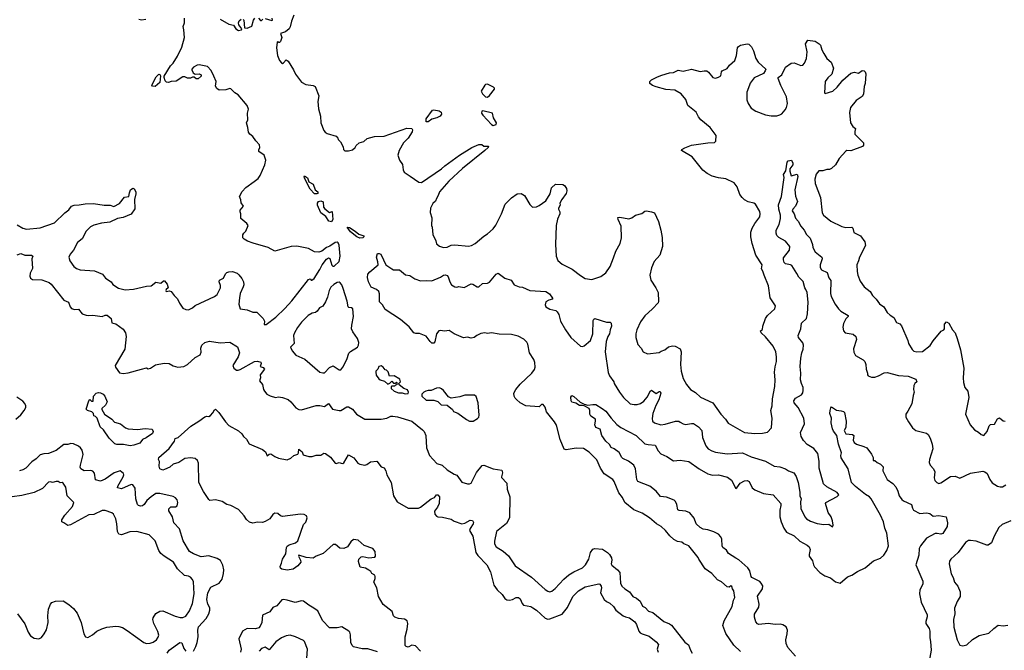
# Model space of a CAD drawing. Extents: x 2086813 to 2278017, y 548126 to 753336.
# Tile 72 of 256: x 2167653 to 2177928, y 610025 to 616599. Entities that reach past the tile are written whole.
import ezdxf

# ---------------------------------------------------------------- set-up
doc = ezdxf.new("R2010")
doc.units = 0

msp = doc.modelspace()

# ---------------------------------------------------------------- linework, layer by layer
at = {"layer": '0CON10XD'}
for points in [[(2167625, 614461), (2167685, 614426), (2167725, 614414), (2167865, 614430), (2168015, 614482), (2168123, 614587), (2168165, 614618), (2168194, 614655), (2168223, 614665), (2168275, 614668), (2168335, 614680), (2168423, 614683), (2168534, 614666), (2168596, 614666), (2168635, 614653), (2168695, 614684), (2168745, 614748), (2168793, 614757), (2168798, 614795), (2168810, 614825), (2168835, 614842), (2168848, 614835), (2168864, 614805), (2168866, 614784), (2168852, 614725), (2168853, 614627), (2168815, 614573), (2168734, 614536), (2168675, 614527), (2168595, 614489), (2168505, 614477), (2168425, 614456), (2168391, 614439), (2168346, 614395), (2168306, 614315), (2168255, 614276), (2168215, 614196), (2168178, 614155), (2168166, 614125), (2168176, 614085), (2168217, 614025), (2168244, 614004), (2168285, 613992), (2168435, 613982), (2168516, 613946), (2168550, 613905), (2168607, 613867), (2168625, 613840), (2168685, 613801), (2168755, 613784), (2168839, 613789), (2168975, 613822), (2169025, 613826), (2169075, 613863), (2169125, 613851), (2169155, 613878), (2169165, 613878), (2169191, 613841), (2169202, 613805), (2169180, 613785), (2169177, 613775), (2169183, 613765), (2169215, 613771), (2169235, 613767), (2169264, 613724), (2169300, 613690), (2169321, 613645), (2169355, 613593), (2169385, 613578), (2169415, 613576), (2169455, 613594), (2169485, 613619), (2169685, 613714), (2169714, 613735), (2169748, 613805), (2169748, 613828), (2169735, 613865), (2169739, 613885), (2169779, 613905), (2169801, 613949), (2169815, 613962), (2169835, 613971), (2169874, 613974), (2169922, 613955), (2169940, 613940), (2169971, 613901), (2169987, 613865), (2169991, 613835), (2169986, 613815), (2169954, 613745), (2169945, 613700), (2169938, 613635), (2169953, 613583), (2170026, 613576), (2170085, 613549), (2170129, 613549), (2170195, 613484), (2170207, 613455), (2170205, 613420), (2170225, 613421), (2170325, 613499), (2170421, 613589), (2170492, 613668), (2170665, 613889), (2170685, 613897), (2170695, 613882), (2170703, 613883), (2170725, 613902), (2170784, 613995), (2170809, 614045), (2170855, 614102), (2170875, 614115), (2170891, 614111), (2170910, 614040), (2170921, 614031), (2170935, 614031), (2170985, 614077), (2170996, 614134), (2170985, 614248), (2170975, 614273), (2170965, 614280), (2170945, 614276), (2170891, 614239), (2170855, 614224), (2170805, 614187), (2170775, 614176), (2170729, 614179), (2170665, 614214), (2170545, 614239), (2170485, 614234), (2170315, 614186), (2170245, 614224), (2170088, 614268), (2170030, 614290), (2169995, 614312), (2169982, 614325), (2169982, 614355), (2169992, 614375), (2170012, 614395), (2170037, 614453), (2170023, 614473), (2169962, 614525), (2169962, 614575), (2169952, 614595), (2169952, 614615), (2169987, 614655), (2169965, 614690), (2169962, 614722), (2169948, 614755), (2169975, 614808), (2170012, 614848), (2170099, 614911), (2170140, 614945), (2170163, 614975), (2170211, 615085), (2170220, 615135), (2170205, 615185), (2170148, 615225), (2170148, 615242), (2170158, 615268), (2170154, 615295), (2170116, 615335), (2170085, 615382), (2170055, 615404), (2170040, 615425), (2170034, 615474), (2170018, 615525), (2170033, 615555), (2170031, 615625), (2170042, 615665), (2170028, 615705), (2169934, 615815), (2169898, 615838), (2169855, 615877), (2169845, 615881), (2169805, 615868), (2169736, 615866), (2169710, 615880), (2169697, 615905), (2169703, 615953), (2169680, 616010), (2169651, 616071), (2169611, 616111), (2169525, 616130), (2169504, 616126), (2169466, 616104), (2169450, 616085), (2169449, 616075), (2169464, 616044), (2169485, 616032), (2169526, 616036), (2169548, 616025), (2169545, 616010), (2169515, 615982), (2169495, 615982), (2169475, 616000), (2169455, 616000), (2169435, 615988), (2169405, 615988), (2169375, 616003), (2169355, 616004), (2169285, 615957), (2169234, 615956), (2169205, 615944), (2169185, 615948), (2169171, 615961), (2169159, 615995), (2169159, 616011), (2169225, 616118), (2169254, 616146), (2169300, 616220), (2169346, 616314), (2169371, 616415), (2169367, 616495), (2169358, 616528), (2169372, 616568), (2169374, 616615)], [(2168968, 616602), (2168925, 616594), (2168895, 616602)], [(2169745, 616603), (2169835, 616553), (2169885, 616543), (2169907, 616505), (2169935, 616486), (2169967, 616495), (2169972, 616505), (2169941, 616545), (2169936, 616565), (2169944, 616586), (2169965, 616603)], [(2169985, 616602), (2169992, 616595), (2169998, 616515), (2170025, 616509), (2170075, 616530), (2170091, 616595), (2170108, 616615)], [(2170144, 616614), (2170165, 616592), (2170175, 616590), (2170190, 616605)], [(2170215, 616613), (2170285, 616590), (2170290, 616595), (2170286, 616616)], [(2170513, 616645), (2170488, 616585), (2170475, 616523), (2170464, 616505), (2170427, 616473), (2170374, 616456), (2170387, 616415), (2170375, 616370), (2170365, 616360), (2170355, 616360), (2170345, 616370), (2170340, 616365), (2170334, 616305), (2170344, 616225), (2170364, 616174), (2170385, 616148), (2170395, 616143), (2170405, 616148), (2170435, 616180), (2170455, 616168), (2170511, 616075), (2170531, 616031), (2170595, 615947), (2170638, 615925), (2170715, 615914), (2170735, 615901), (2170776, 615805), (2170764, 615745), (2170770, 615670), (2170792, 615595), (2170794, 615525), (2170826, 615445), (2170842, 615425), (2170863, 615413), (2170957, 615385), (2170972, 615365), (2170975, 615350), (2171000, 615325), (2171028, 615275), (2171032, 615245), (2171045, 615233), (2171085, 615233), (2171126, 615244), (2171152, 615265), (2171165, 615288), (2171194, 615316), (2171245, 615330), (2171278, 615362), (2171355, 615380), (2171455, 615386), (2171693, 615467), (2171746, 615466), (2171752, 615452), (2171749, 615431), (2171708, 615365), (2171659, 615315), (2171612, 615235), (2171599, 615185), (2171616, 615136), (2171648, 615088), (2171654, 615034), (2171665, 615010), (2171729, 614969), (2171818, 614905), (2171845, 614902), (2172056, 615044), (2172091, 615075), (2172243, 615185), (2172371, 615265), (2172445, 615297), (2172477, 615297), (2172495, 615280), (2172545, 615280), (2172540, 615265), (2172507, 615235), (2172273, 615047), (2172131, 614915), (2172033, 614805), (2172021, 614765), (2172004, 614734), (2171992, 614708), (2171965, 614683), (2171940, 614635), (2171935, 614590), (2171952, 614535), (2171949, 614455), (2171956, 614435), (2171965, 614360), (2171994, 614295), (2172002, 614262), (2172035, 614237), (2172075, 614224), (2172112, 614228), (2172155, 614250), (2172195, 614252), (2172335, 614237), (2172366, 614244), (2172405, 614266), (2172495, 614343), (2172534, 614366), (2172595, 614417), (2172623, 614457), (2172681, 614575), (2172718, 614675), (2172785, 614741), (2172845, 614783), (2172885, 614786), (2172922, 614765), (2172975, 614674), (2173005, 614646), (2173045, 614647), (2173075, 614662), (2173145, 614709), (2173188, 614785), (2173204, 614845), (2173245, 614886), (2173322, 614882), (2173339, 614869), (2173359, 614839), (2173362, 614815), (2173354, 614786), (2173309, 614725), (2173291, 614685), (2173292, 614665), (2173276, 614635), (2173274, 614625), (2173288, 614595), (2173289, 614575), (2173265, 614518), (2173250, 614455), (2173244, 614255), (2173250, 614135), (2173270, 614090), (2173315, 614051), (2173419, 613999), (2173505, 613931), (2173555, 613900), (2173625, 613891), (2173718, 613922), (2173770, 613960), (2173815, 614025), (2173849, 614115), (2173874, 614186), (2173918, 614265), (2173934, 614325), (2173928, 614448), (2173897, 614515), (2173894, 614536), (2173915, 614540), (2174008, 614522), (2174042, 614535), (2174078, 614562), (2174145, 614577), (2174178, 614602), (2174194, 614606), (2174247, 614597), (2174276, 614585), (2174319, 614495), (2174343, 614405), (2174357, 614327), (2174360, 614235), (2174332, 614145), (2174275, 614078), (2174245, 614012), (2174230, 613935), (2174239, 613885), (2174291, 613805), (2174314, 613755), (2174320, 613660), (2174315, 613647), (2174257, 613583), (2174175, 613512), (2174130, 613450), (2174094, 613366), (2174084, 613325), (2174084, 613285), (2174104, 613214), (2174137, 613175), (2174160, 613135), (2174205, 613117), (2174325, 613129), (2174348, 613145), (2174385, 613159), (2174423, 613187), (2174465, 613198), (2174493, 613195), (2174545, 613166), (2174557, 613137), (2174550, 613005), (2174556, 612935), (2174575, 612858), (2174612, 612795), (2174653, 612743), (2174705, 612712), (2174756, 612665), (2174885, 612604), (2174968, 612485), (2175019, 612435), (2175045, 612392), (2175215, 612296), (2175325, 612286), (2175405, 612290), (2175455, 612300), (2175499, 612345), (2175506, 612444), (2175490, 612525), (2175504, 612575), (2175508, 612645), (2175534, 612774), (2175536, 612844), (2175529, 612925), (2175535, 612980), (2175551, 613035), (2175552, 613085), (2175542, 613135), (2175517, 613197), (2175434, 613294), (2175391, 613335), (2175382, 613355), (2175405, 613370), (2175406, 613405), (2175434, 613485), (2175455, 613515), (2175534, 613585), (2175541, 613615), (2175485, 613698), (2175468, 613825), (2175422, 613935), (2175409, 613979), (2175395, 614000), (2175400, 614045), (2175334, 614145), (2175297, 614265), (2175284, 614334), (2175284, 614385), (2175297, 614425), (2175325, 614476), (2175376, 614545), (2175381, 614575), (2175375, 614600), (2175332, 614675), (2175315, 614687), (2175255, 614701), (2175215, 614721), (2175191, 614745), (2175168, 614778), (2175140, 614855), (2175107, 614897), (2175020, 614940), (2174945, 614950), (2174879, 614969), (2174826, 614996), (2174781, 615031), (2174671, 615171), (2174558, 615235), (2174563, 615245), (2174595, 615264), (2174665, 615290), (2174835, 615317), (2174902, 615318), (2174917, 615333), (2174922, 615392), (2174858, 615475), (2174760, 615555), (2174736, 615586), (2174713, 615635), (2174626, 615706), (2174605, 615768), (2174557, 615827), (2174490, 615865), (2174395, 615872), (2174295, 615898), (2174255, 615914), (2174227, 615935), (2174228, 615955), (2174245, 615971), (2174308, 616005), (2174355, 616020), (2174435, 616046), (2174475, 616050), (2174525, 616072), (2174575, 616064), (2174665, 616082), (2174755, 616058), (2174795, 616067), (2174825, 616067), (2174842, 616052), (2174885, 615996), (2174915, 615991), (2174945, 615999), (2174968, 616015), (2174976, 616055), (2174984, 616065), (2175035, 616089), (2175061, 616125), (2175116, 616175), (2175133, 616227), (2175145, 616305), (2175155, 616321), (2175176, 616335), (2175245, 616349), (2175263, 616343), (2175291, 616315), (2175311, 616275), (2175334, 616194), (2175360, 616155), (2175438, 616085), (2175432, 616065), (2175415, 616038), (2175318, 615992), (2175275, 615937), (2175268, 615918), (2175241, 615845), (2175242, 615765), (2175254, 615724), (2175287, 615677), (2175335, 615644), (2175435, 615608), (2175495, 615596), (2175555, 615598), (2175585, 615606), (2175605, 615617), (2175642, 615658), (2175656, 615685), (2175664, 615726), (2175656, 615795), (2175595, 615912), (2175568, 615985), (2175568, 615995), (2175607, 616025), (2175643, 616105), (2175705, 616147), (2175735, 616148), (2175805, 616122), (2175824, 616126), (2175842, 616145), (2175864, 616195), (2175870, 616265), (2175853, 616347), (2175876, 616384), (2175955, 616376), (2175995, 616349), (2176009, 616335), (2176023, 616285), (2176044, 616245), (2176075, 616196), (2176121, 616155), (2176144, 616095), (2176129, 616031), (2176085, 615992), (2176057, 615955), (2176050, 615835), (2176058, 615828), (2176137, 615853), (2176185, 615897), (2176241, 615969), (2176325, 616041), (2176365, 616052), (2176405, 616042), (2176445, 616071), (2176465, 616066), (2176476, 616055), (2176482, 616035), (2176477, 615935), (2176466, 615904), (2176457, 615823), (2176445, 615800), (2176382, 615758), (2176322, 615685), (2176313, 615633), (2176321, 615525), (2176346, 615486), (2176376, 615465), (2176367, 615433), (2176368, 615405), (2176457, 615315), (2176459, 615291), (2176448, 615278), (2176325, 615233), (2176285, 615237), (2176275, 615230), (2176205, 615152), (2176167, 615085), (2176125, 615047), (2176105, 615037), (2176075, 615037), (2176035, 615024), (2175993, 615025), (2175965, 614988), (2175950, 614935), (2175953, 614893), (2176009, 614745), (2176028, 614585), (2176041, 614561), (2176119, 614499), (2176233, 614443), (2176275, 614431), (2176336, 614436), (2176348, 614425), (2176359, 614379), (2176427, 614345), (2176472, 614282), (2176478, 614245), (2176415, 614125), (2176407, 614085), (2176389, 614045), (2176391, 613975), (2176399, 613935), (2176423, 613873), (2176466, 613815), (2176528, 613765), (2176552, 613725), (2176591, 613685), (2176625, 613636), (2176672, 613605), (2176705, 613547), (2176735, 613518), (2176774, 613494), (2176802, 613442), (2176837, 613427), (2176855, 613407), (2176921, 613255), (2176926, 613225), (2176965, 613161), (2176984, 613144), (2177015, 613136), (2177075, 613141), (2177155, 613201), (2177185, 613252), (2177267, 613353), (2177298, 613365), (2177302, 613375), (2177302, 613425), (2177325, 613450), (2177348, 613435), (2177386, 613366), (2177413, 613333), (2177436, 613275), (2177469, 613159)], [(2169065, 615901), (2169040, 615905), (2169032, 615915), (2169078, 616005), (2169105, 616032), (2169116, 616026), (2169123, 616013), (2169114, 615946), (2169065, 615901)], [(2172535, 615792), (2172555, 615808), (2172607, 615875), (2172607, 615885), (2172598, 615895), (2172535, 615928), (2172515, 615923), (2172507, 615915), (2172468, 615855), (2172482, 615825), (2172512, 615795), (2172535, 615792)], [(2171893, 615533), (2171896, 615565), (2171961, 615655), (2171975, 615661), (2172030, 615650), (2172052, 615635), (2172056, 615615), (2172041, 615595), (2172005, 615576), (2171955, 615563), (2171915, 615534), (2171893, 615533)], [(2172595, 615496), (2172625, 615505), (2172630, 615525), (2172597, 615575), (2172585, 615623), (2172485, 615649), (2172474, 615646), (2172473, 615625), (2172486, 615605), (2172575, 615507), (2172595, 615496)], [(2175175, 610014), (2175105, 610079), (2175020, 610200), (2174992, 610285), (2175005, 610333), (2175088, 610482), (2175101, 610549), (2175116, 610575), (2175106, 610645), (2175091, 610665), (2175085, 610690), (2175075, 610697), (2175055, 610683), (2175035, 610688), (2174975, 610737), (2174935, 610760), (2174875, 610827), (2174807, 610875), (2174740, 610975), (2174734, 610994), (2174635, 611113), (2174585, 611134), (2174562, 611152), (2174518, 611158), (2174480, 611180), (2174437, 611217), (2174393, 611273), (2174347, 611317), (2174299, 611345), (2174225, 611406), (2174147, 611453), (2174061, 611491), (2173967, 611565), (2173945, 611618), (2173905, 611665), (2173856, 611786), (2173842, 611805), (2173752, 611865), (2173712, 611925), (2173675, 612012), (2173595, 612092), (2173535, 612128), (2173459, 612131), (2173355, 612114), (2173333, 612123), (2173293, 612223), (2173255, 612372), (2173235, 612406), (2173151, 612511), (2173135, 612561), (2173115, 612586), (2173098, 612588), (2173075, 612562), (2172934, 612574), (2172876, 612606), (2172838, 612638), (2172822, 612652), (2172812, 612675), (2172809, 612705), (2172831, 612745), (2172875, 612799), (2172996, 612915), (2173025, 612954), (2173032, 612975), (2173029, 613025), (2173018, 613055), (2172973, 613125), (2172955, 613215), (2172945, 613236), (2172915, 613269), (2172855, 613299), (2172785, 613318), (2172655, 613321), (2172575, 613334), (2172535, 613328), (2172505, 613334), (2172465, 613327), (2172422, 613308), (2172394, 613286), (2172365, 613280), (2172325, 613290), (2172285, 613281), (2172186, 613324), (2172135, 613360), (2172085, 613351), (2172045, 613359), (2172025, 613356), (2172001, 613325), (2171985, 613240), (2171975, 613228), (2171955, 613227), (2171935, 613243), (2171895, 613300), (2171825, 613326), (2171785, 613328), (2171766, 613335), (2171717, 613397), (2171627, 613475), (2171465, 613578), (2171439, 613625), (2171406, 613656), (2171408, 613742), (2171400, 613765), (2171375, 613788), (2171321, 613811), (2171292, 613865), (2171281, 613911), (2171285, 613945), (2171305, 613971), (2171392, 614045), (2171391, 614075), (2171375, 614125), (2171385, 614160), (2171405, 614163), (2171422, 614155), (2171451, 614095), (2171475, 614044), (2171535, 614001), (2171555, 613992), (2171615, 613993), (2171679, 613939), (2171725, 613932), (2171776, 613896), (2171835, 613877), (2171895, 613880), (2171952, 613875), (2172045, 613916), (2172075, 613936), (2172095, 613939), (2172113, 613933), (2172125, 613920), (2172143, 613865), (2172160, 613835), (2172195, 613813), (2172215, 613810), (2172235, 613816), (2172292, 613808), (2172365, 613847), (2172383, 613843), (2172425, 613815), (2172445, 613815), (2172481, 613849), (2172535, 613852), (2172555, 613861), (2172624, 613946), (2172645, 613956), (2172715, 613903), (2172783, 613883), (2172814, 613834), (2172865, 613814), (2172901, 613811), (2172975, 613777), (2173144, 613764), (2173181, 613741), (2173212, 613695), (2173212, 613685), (2173175, 613676), (2173145, 613658), (2173137, 613625), (2173142, 613605), (2173185, 613582), (2173247, 613567), (2173263, 613555), (2173280, 613525), (2173296, 613456), (2173349, 613365), (2173405, 613286), (2173505, 613196), (2173525, 613192), (2173545, 613198), (2173609, 613255), (2173633, 613325), (2173638, 613462), (2173643, 613477), (2173655, 613484), (2173775, 613447), (2173814, 613444), (2173825, 613436), (2173828, 613405), (2173814, 613365), (2173809, 613325), (2173791, 613295), (2173773, 613245), (2173764, 613135), (2173792, 612922), (2173807, 612887), (2173854, 612825), (2173858, 612805), (2173911, 612715), (2173955, 612662), (2174025, 612594), (2174064, 612586), (2174095, 612588), (2174132, 612598), (2174165, 612623), (2174201, 612665), (2174235, 612730), (2174245, 612737), (2174295, 612702), (2174325, 612723), (2174335, 612723), (2174344, 612705), (2174324, 612635), (2174292, 612578), (2174259, 612495), (2174252, 612442), (2174256, 612415), (2174277, 612397), (2174345, 612376), (2174389, 612381), (2174495, 612413), (2174532, 612412), (2174545, 612404), (2174575, 612386), (2174600, 612380), (2174665, 612391), (2174685, 612388), (2174736, 612356), (2174771, 612315), (2174779, 612245), (2174813, 612155), (2174838, 612125), (2174875, 612103), (2174915, 612091), (2175035, 612072), (2175195, 612083), (2175285, 612042), (2175436, 611996), (2175525, 611944), (2175585, 611939), (2175645, 611918), (2175677, 611897), (2175730, 611875), (2175757, 611837), (2175776, 611775), (2175793, 611675), (2175794, 611634), (2175807, 611605), (2175802, 611572), (2175803, 611503), (2175845, 611418), (2175865, 611394), (2175905, 611372), (2175975, 611348), (2176045, 611338), (2176095, 611341), (2176135, 611313), (2176142, 611328), (2176136, 611375), (2176120, 611415), (2176091, 611461), (2176060, 611555), (2176065, 611567), (2176185, 611628), (2176201, 611645), (2176185, 611670), (2176075, 611730), (2176041, 611761), (2175996, 611925), (2175996, 611996), (2175983, 612075), (2175939, 612129), (2175871, 612171), (2175833, 612213), (2175809, 612255), (2175802, 612295), (2175844, 612385), (2175836, 612445), (2175775, 612557), (2175736, 612605), (2175731, 612625), (2175747, 612653), (2175811, 612689), (2175825, 612710), (2175829, 612735), (2175828, 612765), (2175810, 612805), (2175801, 612845), (2175804, 612915), (2175798, 612985), (2175805, 613070), (2175814, 613125), (2175830, 613165), (2175833, 613205), (2175825, 613230), (2175781, 613285), (2175778, 613305), (2175804, 613376), (2175810, 613435), (2175862, 613485), (2175874, 613534), (2175880, 613655), (2175871, 613755), (2175857, 613785), (2175847, 613805), (2175830, 613870), (2175782, 613915), (2175764, 613954), (2175709, 614035), (2175695, 614044), (2175645, 614053), (2175629, 614069), (2175622, 614095), (2175624, 614115), (2175685, 614198), (2175688, 614235), (2175645, 614289), (2175575, 614329), (2175555, 614350), (2175546, 614375), (2175548, 614405), (2175579, 614465), (2175591, 614525), (2175591, 614561), (2175573, 614625), (2175572, 614668), (2175603, 614757), (2175632, 614955), (2175622, 614985), (2175649, 615025), (2175660, 615115), (2175671, 615129), (2175706, 615136), (2175722, 615105), (2175719, 615085), (2175691, 615045), (2175690, 615020), (2175705, 614970), (2175765, 614990), (2175772, 614965), (2175741, 614825), (2175749, 614759), (2175769, 614705), (2175750, 614655), (2175722, 614625), (2175714, 614605), (2175735, 614575), (2175750, 614530), (2175778, 614498), (2175803, 614445), (2175838, 614405), (2175865, 614359), (2175902, 614322), (2175926, 614255), (2175929, 614225), (2175955, 614180), (2176024, 614124), (2176027, 614105), (2176007, 614045), (2176006, 614015), (2176021, 613991), (2176078, 613965), (2176095, 613908), (2176119, 613879), (2176115, 613745), (2176120, 613715), (2176162, 613632), (2176196, 613586)], [(2170755, 614782), (2170730, 614785), (2170685, 614834), (2170625, 614948), (2170620, 614965), (2170625, 614972), (2170655, 614952), (2170670, 614910), (2170714, 614884), (2170736, 614826), (2170764, 614804), (2170764, 614786), (2170755, 614782)], [(2170905, 614493), (2170880, 614500), (2170847, 614547), (2170795, 614584), (2170761, 614665), (2170762, 614688), (2170772, 614705), (2170795, 614712), (2170819, 614699), (2170822, 614645), (2170836, 614626), (2170885, 614590), (2170915, 614598), (2170920, 614515), (2170905, 614493)], [(2171202, 614322), (2171172, 614335), (2171105, 614386), (2171069, 614435), (2171095, 614432), (2171155, 614395), (2171192, 614362), (2171243, 614345), (2171244, 614335), (2171235, 614324), (2171202, 614322)], [(2167625, 614147), (2167665, 614160), (2167705, 614144), (2167775, 614143), (2167790, 614135), (2167780, 614105), (2167787, 614005), (2167762, 613955), (2167760, 613925), (2167766, 613906), (2167785, 613891), (2167885, 613888), (2167959, 613859), (2167982, 613842), (2168113, 613675), (2168163, 613653), (2168180, 613605), (2168195, 613588), (2168225, 613579), (2168265, 613580), (2168305, 613533), (2168345, 613518), (2168375, 613514), (2168415, 613519), (2168515, 613504), (2168545, 613520), (2168565, 613518), (2168609, 613485), (2168615, 613438), (2168655, 613428), (2168734, 613374), (2168756, 613336), (2168763, 613295), (2168749, 613165), (2168649, 612995), (2168651, 612975), (2168695, 612919), (2168732, 612912), (2168785, 612919), (2168925, 612957), (2168975, 612970), (2168995, 612958), (2169018, 612965), (2169070, 613000), (2169160, 613020), (2169212, 613015), (2169255, 612992), (2169303, 612977), (2169367, 612983), (2169405, 613005), (2169485, 613079), (2169536, 613104), (2169548, 613132), (2169543, 613175), (2169552, 613205), (2169586, 613235), (2169635, 613247), (2169745, 613232), (2169847, 613237), (2169925, 613190), (2169946, 613125), (2169932, 613085), (2169876, 612995), (2169887, 612967), (2169915, 612947), (2169934, 612944), (2169955, 612951), (2170104, 613034), (2170135, 613040), (2170169, 613029)], [(2170815, 612916), (2170835, 612919), (2170885, 612973), (2170925, 612989), (2170985, 612948), (2171005, 612950), (2171025, 612976), (2171065, 613056), (2171089, 613121), (2171105, 613140), (2171179, 613185), (2171190, 613205), (2171191, 613235), (2171177, 613275), (2171128, 613345), (2171117, 613375), (2171118, 613415), (2171135, 613505), (2171128, 613585), (2171116, 613596), (2171088, 613598), (2171080, 613605), (2171070, 613665), (2171029, 613795), (2171015, 613835), (2170998, 613855), (2170985, 613861), (2170965, 613859), (2170931, 613839), (2170900, 613810), (2170883, 613777), (2170865, 613708), (2170843, 613657), (2170815, 613614), (2170783, 613595), (2170758, 613562), (2170738, 613545), (2170705, 613539), (2170664, 613515), (2170594, 613445), (2170551, 613389), (2170520, 613335), (2170511, 613305), (2170516, 613225), (2170480, 613185), (2170497, 613147), (2170535, 613102), (2170629, 613059), (2170785, 612926), (2170815, 612916)], [(2176196, 613586), (2176222, 613562), (2176299, 613515), (2176299, 613505), (2176275, 613482), (2176248, 613432), (2176243, 613395), (2176249, 613355), (2176266, 613336), (2176351, 613321), (2176378, 613295), (2176386, 613264), (2176353, 613167), (2176356, 613134), (2176375, 613099), (2176455, 613052), (2176471, 613035), (2176481, 613005), (2176486, 612955), (2176500, 612915), (2176500, 612895), (2176507, 612885), (2176541, 612871), (2176575, 612871), (2176615, 612885), (2176675, 612916), (2176705, 612920), (2176825, 612891), (2176925, 612884), (2177005, 612852), (2177016, 612824), (2176993, 612805), (2176984, 612785), (2176980, 612745), (2176986, 612715), (2176975, 612680), (2176962, 612595), (2176922, 612518), (2176899, 612485), (2176901, 612455), (2176926, 612405), (2176970, 612345), (2177005, 612315), (2177115, 612290), (2177133, 612273), (2177154, 612235), (2177176, 612175), (2177180, 612125), (2177146, 612015), (2177144, 611984), (2177153, 611955), (2177188, 611915), (2177203, 611885), (2177194, 611824), (2177204, 611794), (2177223, 611773), (2177245, 611764), (2177265, 611772), (2177365, 611837), (2177415, 611840), (2177465, 611821), (2177575, 611871), (2177705, 611891), (2177725, 611886), (2177747, 611867), (2177775, 611807), (2177801, 611771), (2177857, 611737), (2177885, 611729), (2177910, 611730), (2177945, 611749)], [(2177469, 613159), (2177506, 612966), (2177498, 612865), (2177502, 612815), (2177517, 612765), (2177546, 612725), (2177558, 612662), (2177523, 612485), (2177570, 612375), (2177618, 612325), (2177659, 612299), (2177685, 612273), (2177715, 612264), (2177749, 612305), (2177769, 612365), (2177785, 612378), (2177825, 612382), (2177855, 612438), (2177877, 612447), (2177915, 612418), (2177935, 612413)], [(2170169, 613029), (2170174, 613015), (2170162, 612985), (2170195, 612972), (2170206, 612955), (2170163, 612895), (2170166, 612865), (2170154, 612835), (2170188, 612795), (2170196, 612745), (2170206, 612726), (2170233, 612695), (2170265, 612679), (2170322, 612662), (2170355, 612666), (2170395, 612661), (2170455, 612640), (2170483, 612615), (2170535, 612551), (2170565, 612534), (2170595, 612532), (2170745, 612576), (2170785, 612578), (2170835, 612568), (2170875, 612597), (2170917, 612537), (2170985, 612524), (2171005, 612526), (2171065, 612562), (2171085, 612562), (2171125, 612538), (2171168, 612485), (2171255, 612434), (2171425, 612436), (2171485, 612446), (2171525, 612465), (2171545, 612467), (2171595, 612458), (2171745, 612412), (2171856, 612325), (2171875, 612307), (2171892, 612265), (2171899, 612135), (2171930, 612055), (2172005, 611972), (2172063, 611955), (2172115, 611905), (2172185, 611862), (2172215, 611852), (2172267, 611777), (2172325, 611759), (2172345, 611759), (2172365, 611768), (2172421, 611879), (2172480, 611950), (2172495, 611956), (2172595, 611915), (2172685, 611903), (2172692, 611875), (2172679, 611835), (2172681, 611825), (2172737, 611767), (2172739, 611705), (2172746, 611684), (2172766, 611625), (2172764, 611406), (2172733, 611347), (2172627, 611263), (2172606, 611164), (2172606, 611135), (2172625, 611105), (2172699, 611059), (2172755, 611009), (2172824, 610904), (2172995, 610789), (2173135, 610657), (2173165, 610640), (2173185, 610636), (2173205, 610641), (2173240, 610670), (2173332, 610768), (2173385, 610812), (2173435, 610843), (2173525, 610884), (2173556, 610915), (2173591, 610975), (2173610, 611045), (2173635, 611078), (2173656, 611086), (2173735, 611080), (2173786, 611046), (2173808, 611025), (2173828, 610988), (2173833, 610965), (2173826, 610925), (2173831, 610911), (2173892, 610865), (2173914, 610835), (2173921, 610725), (2173938, 610695), (2173968, 610665), (2174016, 610636), (2174051, 610585), (2174089, 610569), (2174126, 610536), (2174152, 610485), (2174180, 610470), (2174215, 610434), (2174260, 610420), (2174373, 610325), (2174435, 610301), (2174455, 610286), (2174595, 610111), (2174631, 610081), (2174654, 610025), (2174672, 609995)], [(2171675, 612698), (2171705, 612702), (2171710, 612715), (2171699, 612739), (2171663, 612753), (2171612, 612792), (2171610, 612805), (2171627, 612825), (2171620, 612850), (2171560, 612885), (2171512, 612882), (2171497, 612927), (2171480, 612945), (2171465, 612950), (2171446, 612976), (2171425, 612990), (2171402, 612985), (2171390, 612955), (2171370, 612935), (2171368, 612925), (2171374, 612894), (2171400, 612855), (2171415, 612844), (2171461, 612831), (2171495, 612800), (2171515, 612810), (2171535, 612830), (2171555, 612810), (2171575, 612810), (2171585, 612820), (2171590, 612815), (2171588, 612792), (2171575, 612790), (2171565, 612780), (2171535, 612780), (2171530, 612775), (2171530, 612755), (2171560, 612725), (2171605, 612710), (2171645, 612710), (2171675, 612698)], [(2168806, 612156), (2168735, 612169), (2168665, 612170), (2168645, 612178), (2168588, 612235), (2168528, 612325), (2168492, 612355), (2168460, 612445), (2168445, 612462), (2168425, 612470), (2168422, 612495), (2168405, 612510), (2168360, 612525), (2168345, 612540), (2168373, 612627), (2168385, 612640), (2168403, 612623), (2168418, 612622), (2168423, 612675), (2168450, 612705), (2168475, 612713), (2168495, 612709), (2168523, 612695), (2168542, 612675), (2168566, 612615), (2168550, 612580), (2168510, 612545), (2168510, 612535), (2168538, 612485), (2168614, 612435), (2168642, 612402), (2168706, 612386), (2168756, 612345), (2168785, 612332), (2168883, 612327), (2168963, 612337), (2169035, 612329), (2169044, 612305), (2169039, 612285), (2168971, 612239), (2168936, 612224), (2168905, 612184), (2168845, 612162), (2168806, 612156)], [(2172385, 612413), (2172430, 612440), (2172444, 612456), (2172449, 612475), (2172436, 612605), (2172415, 612670), (2172400, 612685), (2172297, 612683), (2172245, 612667), (2172155, 612652), (2172127, 612667), (2172075, 612732), (2172055, 612752), (2172035, 612762), (2172003, 612757), (2171946, 612734), (2171915, 612733), (2171890, 612725), (2171870, 612715), (2171850, 612695), (2171850, 612675), (2171895, 612633), (2171975, 612632), (2172015, 612618), (2172050, 612585), (2172115, 612582), (2172168, 612535), (2172180, 612515), (2172226, 612496), (2172315, 612430), (2172345, 612413), (2172385, 612413)], [(2175750, 609965), (2175668, 610055), (2175652, 610095), (2175646, 610135), (2175662, 610195), (2175664, 610235), (2175650, 610270), (2175615, 610291), (2175587, 610297), (2175535, 610294), (2175465, 610303), (2175365, 610294), (2175351, 610301), (2175335, 610322), (2175319, 610369), (2175319, 610401), (2175365, 610474), (2175370, 610505), (2175352, 610588), (2175404, 610665), (2175407, 610697), (2175392, 610725), (2175375, 610741), (2175294, 610784), (2175285, 610795), (2175272, 610852), (2175251, 610885), (2175157, 610967), (2175125, 610986), (2175051, 611035), (2175028, 611068), (2174989, 611095), (2174982, 611115), (2174979, 611185), (2174968, 611208), (2174945, 611234), (2174895, 611261), (2174835, 611280), (2174785, 611288), (2174754, 611304), (2174713, 611345), (2174691, 611401), (2174645, 611458), (2174605, 611475), (2174533, 611483), (2174519, 611489), (2174512, 611545), (2174496, 611576), (2174481, 611591), (2174402, 611622), (2174339, 611629), (2174295, 611683), (2174227, 611737), (2174105, 611783), (2174092, 611805), (2174078, 611915), (2174060, 611955), (2174007, 611997), (2173946, 612025), (2173936, 612036), (2173908, 612088), (2173856, 612126), (2173825, 612139), (2173809, 612169), (2173770, 612205), (2173729, 612265), (2173709, 612329), (2173665, 612347), (2173654, 612376), (2173663, 612415), (2173660, 612435), (2173612, 612465), (2173604, 612485), (2173604, 612525), (2173594, 612545), (2173542, 612572), (2173525, 612578), (2173495, 612577), (2173455, 612601), (2173415, 612612), (2173407, 612627), (2173404, 612665), (2173415, 612682), (2173435, 612672), (2173502, 612612), (2173545, 612592), (2173582, 612582), (2173635, 612589), (2173665, 612586), (2173732, 612545), (2173768, 612518), (2173824, 612444), (2173885, 612379), (2173925, 612346), (2174085, 612265), (2174178, 612178), (2174210, 612170), (2174284, 612164), (2174316, 612105), (2174343, 612073), (2174406, 612046), (2174475, 612001), (2174545, 612007), (2174635, 611993), (2174743, 611915), (2174835, 611864), (2174882, 611852), (2174945, 611854), (2175040, 611830), (2175079, 611799), (2175125, 611713), (2175135, 611718), (2175171, 611769), (2175215, 611792), (2175245, 611796), (2175265, 611784), (2175298, 611718), (2175325, 611697), (2175415, 611658), (2175514, 611644), (2175596, 611555), (2175597, 611535), (2175586, 611485), (2175586, 611415), (2175600, 611365), (2175628, 611298), (2175655, 611256), (2175735, 611219), (2175793, 611163), (2175872, 611122), (2175892, 611105), (2175901, 611075), (2175890, 611025), (2175892, 611005), (2175927, 610957), (2175936, 610915), (2175948, 610895), (2176001, 610835), (2176055, 610801), (2176115, 610781), (2176165, 610740), (2176215, 610724), (2176290, 610790), (2176335, 610809), (2176395, 610848), (2176475, 610885), (2176563, 610957), (2176636, 610984), (2176669, 611015), (2176703, 611065), (2176718, 611115), (2176700, 611245), (2176682, 611298), (2176666, 611365), (2176635, 611435), (2176537, 611605), (2176520, 611625), (2176478, 611648), (2176375, 611732), (2176333, 611775), (2176299, 611915), (2176225, 612030), (2176222, 612055), (2176229, 612085), (2176196, 612175), (2176179, 612265), (2176145, 612310), (2176134, 612335), (2176122, 612395), (2176123, 612445), (2176106, 612495), (2176109, 612525), (2176116, 612554), (2176125, 612562), (2176175, 612528), (2176225, 612523), (2176250, 612515), (2176260, 612505), (2176278, 612415), (2176273, 612347), (2176257, 612315), (2176275, 612280), (2176345, 612275), (2176359, 612265), (2176350, 612215), (2176360, 612190), (2176385, 612173), (2176461, 612151), (2176494, 612134), (2176541, 612071), (2176558, 612035), (2176560, 612005), (2176575, 612002), (2176602, 611982), (2176635, 611967), (2176665, 611938), (2176660, 611895), (2176706, 611806), (2176763, 611765), (2176795, 611730), (2176817, 611685), (2176829, 611635), (2176858, 611598), (2176875, 611584), (2176960, 611545), (2176968, 611505), (2176981, 611485), (2177045, 611452), (2177115, 611457), (2177150, 611450), (2177185, 611424), (2177245, 611429), (2177322, 611415), (2177336, 611355), (2177330, 611315), (2177285, 611244), (2177265, 611236), (2177226, 611244), (2177205, 611242), (2177116, 611195), (2177053, 611115), (2177040, 611085), (2177034, 611015), (2177005, 610915), (2177079, 610745), (2177078, 610715), (2177047, 610655), (2177042, 610615), (2177060, 610525), (2177122, 610395), (2177124, 610375), (2177107, 610325), (2177109, 610305), (2177142, 610252), (2177151, 610225), (2177149, 610155), (2177159, 610115), (2177164, 610025), (2177143, 609913)], [(2167611, 612435), (2167665, 612481), (2167700, 612525), (2167717, 612555), (2167717, 612575), (2167708, 612598), (2167685, 612623), (2167623, 612663)], [(2171836, 610015), (2171783, 610073), (2171745, 610079), (2171705, 610059), (2171685, 610064), (2171676, 610076), (2171674, 610165), (2171697, 610245), (2171704, 610304), (2171695, 610332), (2171670, 610350), (2171605, 610357), (2171569, 610369), (2171554, 610385), (2171538, 610428), (2171445, 610503), (2171397, 610585), (2171381, 610675), (2171347, 610735), (2171361, 610775), (2171364, 610795), (2171358, 610808), (2171327, 610827), (2171316, 610846), (2171295, 610862), (2171260, 610880), (2171205, 610892), (2171189, 610949), (2171192, 610975), (2171215, 611001), (2171235, 611004), (2171295, 610990), (2171360, 610995), (2171367, 611005), (2171361, 611055), (2171339, 611085), (2171249, 611119), (2171185, 611174), (2171135, 611180), (2171107, 611155), (2171072, 611105), (2171035, 611087), (2170995, 611091), (2170947, 611127), (2170925, 611128), (2170819, 611035), (2170747, 611005), (2170715, 610984), (2170642, 610992), (2170565, 611018), (2170563, 611005), (2170584, 610965), (2170586, 610945), (2170555, 610904), (2170505, 610872), (2170445, 610861), (2170390, 610870), (2170375, 610882), (2170371, 610899), (2170386, 610934), (2170394, 610975), (2170429, 611031), (2170436, 611095), (2170445, 611111), (2170465, 611124), (2170532, 611145), (2170556, 611165), (2170614, 611335), (2170638, 611362), (2170647, 611383), (2170652, 611405), (2170645, 611426), (2170621, 611441), (2170584, 611444), (2170395, 611420), (2170375, 611427), (2170345, 611451), (2170315, 611455), (2170295, 611442), (2170263, 611397), (2170213, 611367), (2170185, 611358), (2170135, 611360), (2170085, 611349), (2170052, 611362), (2170020, 611390), (2169995, 611428), (2169935, 611494), (2169855, 611536), (2169815, 611544), (2169765, 611576), (2169695, 611592), (2169638, 611588), (2169627, 611597), (2169572, 611682), (2169523, 611773), (2169520, 611975), (2169509, 612005), (2169485, 612026), (2169435, 612032), (2169377, 612023), (2169315, 611984), (2169255, 611966), (2169218, 611935), (2169165, 611909), (2169145, 611904), (2169117, 611915), (2169110, 611945), (2169113, 611993), (2169100, 612015), (2169106, 612035), (2169211, 612129), (2169270, 612205), (2169276, 612234), (2169305, 612242), (2169439, 612361), (2169522, 612412), (2169585, 612460), (2169605, 612466), (2169626, 612464), (2169645, 612473), (2169670, 612500), (2169685, 612532), (2169695, 612540), (2169731, 612505), (2169799, 612405), (2169835, 612368), (2169935, 612313), (2169971, 612281), (2169988, 612255), (2170021, 612225), (2170046, 612176), (2170187, 612117), (2170217, 612095), (2170235, 612053), (2170255, 612070), (2170275, 612074), (2170315, 612044), (2170355, 612027), (2170445, 612010), (2170482, 612028), (2170515, 612057), (2170555, 612068), (2170563, 612085), (2170565, 612120), (2170600, 612095), (2170611, 612061), (2170670, 612045), (2170706, 612044), (2170745, 612060), (2170795, 612060), (2170825, 612080), (2170845, 612076), (2170897, 612037), (2170945, 611977), (2170955, 611973), (2170985, 611983), (2171007, 611977), (2171025, 611971), (2171035, 611980), (2171085, 612061), (2171140, 612030), (2171180, 611975), (2171204, 611964), (2171255, 611956), (2171277, 611963), (2171315, 611991), (2171378, 611998), (2171425, 611938), (2171456, 611926), (2171473, 611895), (2171483, 611855), (2171531, 611775), (2171554, 611635), (2171591, 611571), (2171708, 611508), (2171815, 611508), (2171835, 611516), (2171945, 611604), (2171983, 611617), (2172003, 611645), (2172015, 611646), (2172034, 611625), (2172030, 611555), (2172012, 611518), (2171982, 611475), (2171986, 611445), (2172002, 611422), (2172015, 611417), (2172065, 611413), (2172155, 611391), (2172185, 611370), (2172265, 611344), (2172299, 611351), (2172355, 611382), (2172378, 611378), (2172388, 611358), (2172386, 611345), (2172354, 611295), (2172348, 611275), (2172381, 611215), (2172413, 611045), (2172435, 611014), (2172527, 610915), (2172565, 610844), (2172600, 610705), (2172634, 610654), (2172688, 610605), (2172716, 610566), (2172735, 610552), (2172765, 610548), (2172795, 610554), (2172835, 610577), (2172857, 610577), (2172875, 610561), (2172895, 610513), (2172911, 610495), (2172985, 610480), (2173009, 610469), (2173045, 610445), (2173135, 610359), (2173165, 610351), (2173185, 610354), (2173315, 610401), (2173369, 610471), (2173426, 610585), (2173484, 610646), (2173555, 610685), (2173695, 610719), (2173706, 610715), (2173719, 610695), (2173723, 610675), (2173714, 610624), (2173752, 610555), (2173775, 610535), (2173812, 610515), (2173850, 610480), (2173872, 610445), (2173949, 610385), (2173973, 610373), (2174015, 610363), (2174071, 610321), (2174089, 610295), (2174112, 610225), (2174127, 610207), (2174148, 610195), (2174222, 610172), (2174294, 610114), (2174320, 610085), (2174306, 610035), (2174315, 610007)], [(2169468, 610015), (2169492, 610065), (2169505, 610105), (2169514, 610165), (2169512, 610235), (2169519, 610271), (2169598, 610355), (2169625, 610404), (2169637, 610445), (2169638, 610468), (2169615, 610505), (2169605, 610555), (2169615, 610625), (2169647, 610683), (2169733, 610725), (2169766, 610765), (2169781, 610825), (2169782, 610865), (2169774, 610914), (2169750, 610960), (2169715, 610983), (2169625, 611009), (2169545, 611001), (2169465, 611029), (2169425, 611054), (2169360, 611165), (2169320, 611290), (2169261, 611355), (2169249, 611415), (2169209, 611479), (2169210, 611500), (2169229, 611521), (2169278, 611522), (2169295, 611532), (2169304, 611565), (2169296, 611595), (2169280, 611615), (2169255, 611629), (2169115, 611659), (2169075, 611659), (2169024, 611625), (2168978, 611585), (2168953, 611545), (2168935, 611530), (2168915, 611526), (2168891, 611535), (2168883, 611545), (2168865, 611605), (2168857, 611715), (2168835, 611750), (2168815, 611755), (2168715, 611709), (2168675, 611718), (2168676, 611735), (2168734, 611835), (2168740, 611855), (2168735, 611868), (2168700, 611895), (2168638, 611875), (2168545, 611810), (2168495, 611788), (2168443, 611803), (2168433, 611873), (2168415, 611894), (2168395, 611901), (2168325, 611897), (2168292, 611915), (2168284, 611934), (2168286, 611955), (2168315, 612065), (2168305, 612111), (2168288, 612135), (2168265, 612152), (2168215, 612178), (2168188, 612182), (2168155, 612171), (2168115, 612172), (2168035, 612109), (2167955, 612076), (2167904, 612074), (2167865, 612064), (2167825, 612021), (2167780, 611990), (2167718, 611922), (2167684, 611906), (2167650, 611895)], [(2167630, 610405), (2167705, 610300), (2167741, 610215), (2167766, 610176), (2167805, 610151), (2167854, 610146), (2167880, 610160), (2167910, 610195), (2167932, 610238), (2167949, 610315), (2167946, 610385), (2167952, 610455), (2167973, 610507), (2167988, 610522), (2168025, 610536), (2168105, 610539), (2168164, 610504), (2168215, 610459), (2168251, 610411), (2168296, 610316), (2168323, 610195), (2168338, 610165), (2168365, 610158), (2168414, 610186), (2168457, 610223), (2168510, 610250), (2168563, 610267), (2168655, 610277), (2168686, 610274), (2168725, 610261), (2168775, 610231), (2168948, 610105), (2168975, 610096), (2169015, 610100), (2169045, 610110), (2169079, 610135), (2169098, 610162), (2169106, 610184), (2169095, 610222), (2169052, 610305), (2169042, 610345), (2169046, 610365), (2169075, 610410), (2169115, 610432), (2169146, 610436), (2169275, 610382), (2169327, 610367), (2169354, 610366), (2169385, 610379), (2169425, 610435), (2169455, 610512), (2169472, 610615), (2169467, 610737), (2169455, 610764), (2169435, 610787), (2169415, 610798), (2169372, 610805), (2169299, 610875), (2169258, 610945), (2169162, 611005), (2169127, 611035), (2169106, 611065), (2169068, 611165), (2169005, 611228), (2168875, 611265), (2168801, 611259), (2168715, 611227), (2168686, 611236), (2168672, 611265), (2168668, 611345), (2168657, 611397), (2168633, 611443), (2168615, 611458), (2168545, 611481), (2168515, 611482), (2168425, 611440), (2168375, 611436), (2168184, 611334), (2168155, 611327), (2168114, 611354), (2168092, 611365), (2168094, 611385), (2168123, 611435), (2168203, 611525), (2168218, 611565), (2168150, 611635), (2168134, 611725), (2168106, 611766), (2168095, 611773), (2168075, 611770), (2168054, 611784), (2168035, 611786), (2167995, 611774), (2167975, 611781), (2167955, 611776), (2167890, 611710), (2167805, 611669), (2167675, 611639), (2167574, 611626)], [(2177994, 611376), (2177906, 611335), (2177872, 611305), (2177821, 611215), (2177795, 611144), (2177759, 611121), (2177745, 611120), (2177635, 611163), (2177575, 611171), (2177555, 611168), (2177521, 611149), (2177447, 611043), (2177371, 610975), (2177357, 610953), (2177351, 610925), (2177372, 610822), (2177394, 610784), (2177408, 610735), (2177441, 610695), (2177467, 610635), (2177466, 610585), (2177434, 610535), (2177408, 610465), (2177411, 610405), (2177396, 610345), (2177401, 610265), (2177434, 610134), (2177465, 610077), (2177495, 610070), (2177535, 610082), (2177594, 610136), (2177665, 610179), (2177765, 610202), (2177817, 610253), (2177865, 610287), (2177915, 610281), (2177965, 610287)], [(2171385, 610009), (2171285, 610040), (2171225, 610039), (2171135, 610060), (2171121, 610075), (2171109, 610105), (2171106, 610186), (2171097, 610215), (2171088, 610225), (2171015, 610268), (2170965, 610258), (2170885, 610260), (2170814, 610335), (2170764, 610435), (2170704, 610475), (2170669, 610495), (2170615, 610538), (2170595, 610539), (2170528, 610522), (2170445, 610548), (2170405, 610554), (2170390, 610550), (2170335, 610489), (2170295, 610472), (2170264, 610425), (2170185, 610391), (2170178, 610315), (2170163, 610277), (2170150, 610260), (2170115, 610249), (2170025, 610251), (2169978, 610225), (2169939, 610145), (2169963, 610035), (2169956, 610004)], [(2169192, 609995), (2169212, 610025), (2169325, 610107), (2169345, 610101), (2169365, 610045), (2169385, 610016)], [(2170641, 609845), (2170656, 610035), (2170625, 610117), (2170615, 610127), (2170530, 610165), (2170475, 610183), (2170435, 610176), (2170385, 610154), (2170325, 610112), (2170255, 610031), (2170215, 610058), (2170175, 610044), (2170153, 610015)]]:
    msp.add_lwpolyline(points, dxfattribs=at)

doc.saveas('drawing.dxf')
